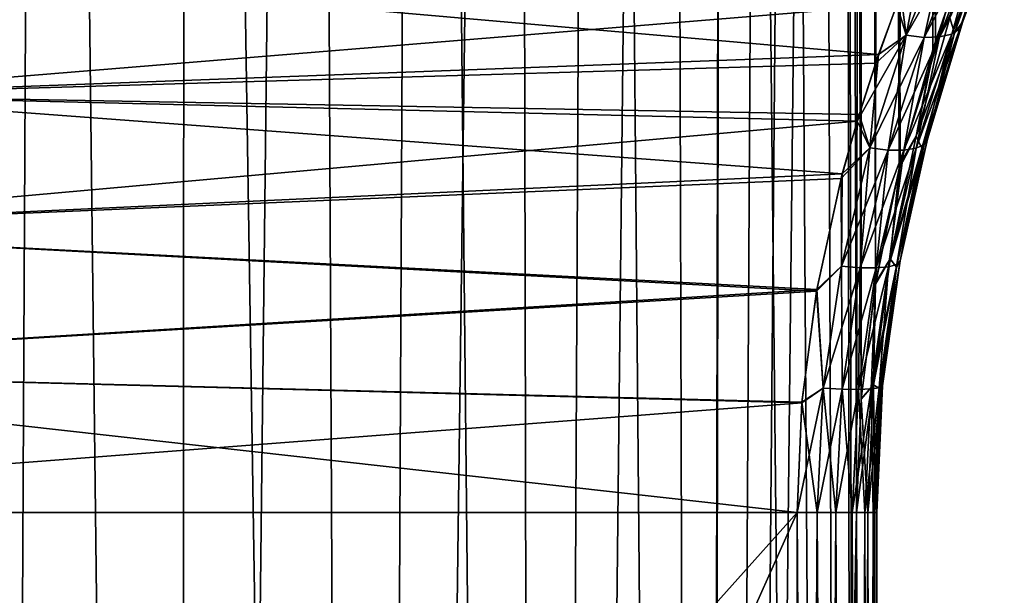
# Model space of a CAD drawing. Header units: millimetres. Extents: x -24 to 50, y -66 to 68.
# Tile 32 of 99: x 17.44 to 21.15, y -23.31 to -21.14. Entities that reach past the tile are written whole.
import ezdxf

# ---------------------------------------------------------------- set-up
doc = ezdxf.new("R2010")
doc.units = ezdxf.units.MM
doc.header["$LTSCALE"] = 65.185185
for name, color, linetype in [('50', 7, 'CONTINUOUS'), ('51', 7, 'CONTINUOUS'), ('52', 7, 'CONTINUOUS'), ('54', 7, 'CONTINUOUS'), ('58', 7, 'CONTINUOUS'), ('60', 7, 'CONTINUOUS'), ('61', 7, 'CONTINUOUS')]:
    doc.layers.add(name, color=color, linetype=linetype)

msp = doc.modelspace()

# ---------------------------------------------------------------- linework, layer by layer
at = {"layer": '50', "color": 253, "linetype": 'Continuous', "true_color": 0xaab4c3}
for points in [[(20.9586, 11, -4.5547), (20.7511, -21.703, -4.814), (20.678, -3, -4.9), (20.9586, 11, -4.5547)], [(20.7554, -21.6856, 4.8089), (20.8885, -21.2235, 4.6449), (20.678, 11, 4.9), (20.7554, -21.6856, 4.8089)], [(20.678, 11, 4.9), (20.8885, -21.2235, 4.6449), (20.9586, 11, 4.5547), (20.678, 11, 4.9)], [(20.678, -3, 4.9), (20.7554, -21.6856, 4.8089), (20.678, 11, 4.9), (20.678, -3, 4.9)], [(20.8781, -21.2555, -4.6581), (20.7511, -21.703, -4.814), (20.9586, 11, -4.5547), (20.8781, -21.2555, -4.6581)], [(20.9556, -21.0282, -4.5586), (20.8781, -21.2555, -4.6581), (20.9586, 11, -4.5547), (20.9556, -21.0282, -4.5586)], [(20.8885, -21.2235, 4.6449), (20.97, -20.9884, 4.5397), (20.9586, 11, 4.5547), (20.8885, -21.2235, 4.6449)], [(20.7511, -21.703, -4.814), (20.6616, -22.1396, -4.919), (20.678, -3, -4.9), (20.7511, -21.703, -4.814)], [(20.678, -3, -4.9), (20.6616, -22.1396, -4.919), (20.6626, -3.4, -4.9178), (20.678, -3, -4.9)], [(20.6626, -3.4, 4.9178), (20.7554, -21.6856, 4.8089), (20.678, -3, 4.9), (20.6626, -3.4, 4.9178)], [(20.6626, -3.4, -4.9178), (20.6616, -22.1396, -4.919), (20.6161, -3.7954, -4.9709), (20.6626, -3.4, -4.9178)], [(20.6161, -3.7954, 4.9709), (20.6625, -22.134, 4.9179), (20.6626, -3.4, 4.9178), (20.6161, -3.7954, 4.9709)], [(20.6625, -22.134, 4.9179), (20.7554, -21.6856, 4.8089), (20.6626, -3.4, 4.9178), (20.6625, -22.134, 4.9179)], [(20.6161, -3.7954, -4.9709), (20.5902, -23, -5), (20.538, -4.1808, -5.0577), (20.6161, -3.7954, -4.9709)], [(20.538, -4.1808, 5.0577), (20.608, -22.5707, 4.98), (20.6161, -3.7954, 4.9709), (20.538, -4.1808, 5.0577)], [(20.6078, -22.573, -4.9802), (20.5902, -23, -5), (20.6161, -3.7954, -4.9709), (20.6078, -22.573, -4.9802)], [(20.6616, -22.1396, -4.919), (20.6078, -22.573, -4.9802), (20.6161, -3.7954, -4.9709), (20.6616, -22.1396, -4.919)], [(20.608, -22.5707, 4.98), (20.6625, -22.134, 4.9179), (20.6161, -3.7954, 4.9709), (20.608, -22.5707, 4.98)], [(20.5902, -23, -5), (20.0076, -53, -5.5833), (20.538, -4.1808, -5.0577), (20.5902, -23, -5)], [(20.538, -4.1808, -5.0577), (20.0076, -53, -5.5833), (20.4274, -4.5524, -5.1763), (20.538, -4.1808, -5.0577)], [(20.4274, -4.5524, 5.1763), (20.6001, -53, 4.9889), (20.538, -4.1808, 5.0577), (20.4274, -4.5524, 5.1763)], [(20.5902, -35, 5), (20.5902, -23, 5), (20.538, -4.1808, 5.0577), (20.5902, -35, 5)], [(20.5902, -23, 5), (20.608, -22.5707, 4.98), (20.538, -4.1808, 5.0577), (20.5902, -23, 5)], [(20.6001, -53, 4.9889), (20.5902, -35, 5), (20.538, -4.1808, 5.0577), (20.6001, -53, 4.9889)], [(20.4274, -4.5524, -5.1763), (20.0076, -53, -5.5833), (20.2823, -4.9073, -5.3242), (20.4274, -4.5524, -5.1763)], [(20.2823, -4.9073, 5.3242), (20.6001, -53, 4.9889), (20.4274, -4.5524, 5.1763), (20.2823, -4.9073, 5.3242)], [(20.2823, -4.9073, -5.3242), (20.0076, -53, -5.5833), (20.1009, -5.242, -5.4982), (20.2823, -4.9073, -5.3242)], [(20.1009, -5.2419, 5.4982), (20.6001, -53, 4.9889), (20.2823, -4.9073, 5.3242), (20.1009, -5.2419, 5.4982)], [(19.8808, -5.5533, 5.6945), (20.0076, -50, 5.5833), (20.1009, -5.2419, 5.4982), (19.8808, -5.5533, 5.6945)], [(19.8808, -5.5533, -5.6945), (20.1009, -5.242, -5.4982), (20.0076, -50, -5.5833), (19.8808, -5.5533, -5.6945)], [(20.0076, -50, 5.5833), (20.6001, -53, 4.9889), (20.1009, -5.2419, 5.4982), (20.0076, -50, 5.5833)], [(20.1009, -5.242, -5.4982), (20.0076, -53, -5.5833), (20.0076, -50, -5.5833), (20.1009, -5.242, -5.4982)], [(19.6182, -5.8401, -5.9095), (19.8808, -5.5533, -5.6945), (19.3983, -50, -6.075), (19.6182, -5.8401, -5.9095)], [(19.3983, -50, -6.075), (19.8808, -5.5533, -5.6945), (20.0076, -50, -5.5833), (19.3983, -50, -6.075)], [(19.6183, -5.8401, 5.9095), (20.0076, -50, 5.5833), (19.8808, -5.5533, 5.6945), (19.6183, -5.8401, 5.9095)], [(19.3098, -6.0999, 6.1381), (19.3983, -50, 6.075), (19.6183, -5.8401, 5.9095), (19.3098, -6.0999, 6.1381)], [(19.3098, -6.0999, -6.1381), (19.6182, -5.8401, -5.9095), (19.3983, -50, -6.075), (19.3098, -6.0999, -6.1381)], [(19.3983, -50, 6.075), (20.0076, -50, 5.5833), (19.6183, -5.8401, 5.9095), (19.3983, -50, 6.075)], [(18.9503, -6.3319, -6.3754), (19.3098, -6.0999, -6.1381), (18.741, -50, -6.5004), (18.9503, -6.3319, -6.3754)], [(18.741, -50, -6.5004), (19.3098, -6.0999, -6.1381), (19.3983, -50, -6.075), (18.741, -50, -6.5004)], [(18.9503, -6.3319, 6.3754), (19.3983, -50, 6.075), (19.3098, -6.0999, 6.1381), (18.9503, -6.3319, 6.3754)], [(18.535, -6.5344, 6.6146), (18.741, -50, 6.5004), (18.9503, -6.3319, 6.3754), (18.535, -6.5344, 6.6146)], [(18.535, -6.5344, -6.6146), (18.9503, -6.3319, -6.3754), (18.741, -50, -6.5004), (18.535, -6.5344, -6.6146)], [(18.741, -50, 6.5004), (19.3983, -50, 6.075), (18.9503, -6.3319, 6.3754), (18.741, -50, 6.5004)], [(18.0626, -6.7051, -6.8462), (18.535, -6.5344, -6.6146), (18.0429, -50, -6.855), (18.0626, -6.7051, -6.8462)], [(18.0429, -50, -6.855), (18.535, -6.5344, -6.6146), (18.741, -50, -6.5004), (18.0429, -50, -6.855)], [(18.0626, -6.7051, 6.8462), (18.741, -50, 6.5004), (18.535, -6.5344, 6.6146), (18.0626, -6.7051, 6.8462)], [(17.5325, -6.8434, 7.0595), (18.0429, -50, 6.855), (18.0626, -6.7051, 6.8462), (17.5325, -6.8434, 7.0595)], [(17.5326, -6.8434, -7.0595), (18.0626, -6.7051, -6.8462), (18.0429, -50, -6.855), (17.5326, -6.8434, -7.0595)], [(18.0429, -50, 6.855), (18.741, -50, 6.5004), (18.0626, -6.7051, 6.8462), (18.0429, -50, 6.855)], [(16.9485, -6.949, 7.2425), (17.3117, -50, 7.1348), (17.5325, -6.8434, 7.0595), (16.9485, -6.949, 7.2425)], [(16.9486, -6.949, -7.2425), (17.5326, -6.8434, -7.0595), (17.3117, -50, -7.1348), (16.9486, -6.949, -7.2425)], [(17.3117, -50, 7.1348), (18.0429, -50, 6.855), (17.5325, -6.8434, 7.0595), (17.3117, -50, 7.1348)], [(17.3117, -50, -7.1348), (17.5326, -6.8434, -7.0595), (18.0429, -50, -6.855), (17.3117, -50, -7.1348)], [(20.5902, -23, -5), (20.5902, -35, -5), (20.0076, -53, -5.5833), (20.5902, -23, -5)]]:
    msp.add_3dface(points, dxfattribs=at)
at = {"layer": '51', "color": 253, "linetype": 'Continuous', "true_color": 0xaab4c3}
for points in [[(17.0446, -20.9554, 4.0087), (20.6736, -21.2739, 4.1558), (16.5736, -21.4264, 4.2159), (17.0446, -20.9554, 4.0087)], [(16.5736, -21.4264, -4.2159), (20.7422, -21.085, -4.0722), (17.0446, -20.9554, -4.0087), (16.5736, -21.4264, -4.2159)], [(20.7573, -21.0454, 4.0533), (20.6736, -21.2739, 4.1558), (17.0446, -20.9554, 4.0087), (20.7573, -21.0454, 4.0533)], [(20.6627, -21.3059, -4.1689), (20.7422, -21.085, -4.0722), (16.5736, -21.4264, -4.2159), (20.6627, -21.3059, -4.1689)], [(20.6736, -21.2739, 4.1558), (20.5999, -21.5003, 4.2427), (16.5736, -21.4264, 4.2159), (20.6736, -21.2739, 4.1558)], [(20.5925, -21.5248, -4.2513), (20.6627, -21.3059, -4.1689), (16.5736, -21.4264, -4.2159), (20.5925, -21.5248, -4.2513)], [(16.5736, -21.4264, 4.2159), (20.5366, -21.7235, 4.3152), (16.0691, -21.9309, 4.3712), (16.5736, -21.4264, 4.2159)], [(16.0691, -21.9309, -4.3712), (20.5925, -21.5248, -4.2513), (16.5736, -21.4264, -4.2159), (16.0691, -21.9309, -4.3712)], [(20.5999, -21.5003, 4.2427), (20.5366, -21.7235, 4.3152), (16.5736, -21.4264, 4.2159), (20.5999, -21.5003, 4.2427)], [(20.532, -21.7411, -4.3203), (20.5925, -21.5248, -4.2513), (16.0691, -21.9309, -4.3712), (20.532, -21.7411, -4.3203)], [(20.5366, -21.7235, 4.3152), (20.4409, -22.1595, 4.4208), (16.0691, -21.9309, 4.3712), (20.5366, -21.7235, 4.3152)], [(20.4399, -22.1654, -4.4219), (20.532, -21.7411, -4.3203), (16.0691, -21.9309, -4.3712), (20.4399, -22.1654, -4.4219)], [(16.0691, -21.9309, 4.3712), (20.4409, -22.1595, 4.4208), (15.5408, -22.4593, 4.4674), (16.0691, -21.9309, 4.3712)], [(15.5408, -22.4592, -4.4674), (20.4399, -22.1654, -4.4219), (16.0691, -21.9309, -4.3712), (15.5408, -22.4592, -4.4674)], [(20.4409, -22.1595, 4.4208), (20.3849, -22.5836, 4.4807), (15.5408, -22.4593, 4.4674), (20.4409, -22.1595, 4.4208)], [(20.3847, -22.5857, -4.4809), (20.4399, -22.1654, -4.4219), (15.5408, -22.4592, -4.4674), (20.3847, -22.5857, -4.4809)], [(15, -23, -4.5), (20.3847, -22.5857, -4.4809), (15.5408, -22.4592, -4.4674), (15, -23, -4.5)], [(15.5408, -22.4593, 4.4674), (20.3666, -23, 4.5), (15, -23, 4.5), (15.5408, -22.4593, 4.4674)], [(20.3849, -22.5836, 4.4807), (20.3666, -23, 4.5), (15.5408, -22.4593, 4.4674), (20.3849, -22.5836, 4.4807)], [(20.3666, -23, -4.5), (20.3847, -22.5857, -4.4809), (15, -23, -4.5), (20.3666, -23, -4.5)]]:
    msp.add_3dface(points, dxfattribs=at)
at = {"layer": '52', "color": 253, "linetype": 'Continuous', "true_color": 0xaab4c3}
for points in [[(9.6334, -23, 4.5), (15, -23, 4.5), (20.3666, -35, 4.5), (9.6334, -23, 4.5)], [(15, -35, 4.5), (9.6334, -23, 4.5), (20.3666, -35, 4.5), (15, -35, 4.5)], [(15, -23, 4.5), (20.3666, -23, 4.5), (20.3666, -35, 4.5), (15, -23, 4.5)]]:
    msp.add_3dface(points, dxfattribs=at)
at = {"layer": '54', "color": 253, "linetype": 'Continuous', "true_color": 0xaab4c3}
for points in [[(20.3666, -23, -4.5), (15, -23, -4.5), (9.6334, -35, -4.5), (20.3666, -23, -4.5)], [(15, -35, -4.5), (20.3666, -23, -4.5), (9.6334, -35, -4.5), (15, -35, -4.5)], [(20.3666, -35, -4.5), (20.3666, -23, -4.5), (15, -35, -4.5), (20.3666, -35, -4.5)]]:
    msp.add_3dface(points, dxfattribs=at)
at = {"layer": '58', "color": 253, "linetype": 'Continuous', "true_color": 0xaab4c3}
for points in [[(20.3666, -35, 4.5), (20.3666, -23, 4.5), (20.4419, -23, 4.5096), (20.3666, -35, 4.5)], [(20.3666, -35, 4.5), (20.4419, -23, 4.5096), (20.4419, -35, 4.5096), (20.3666, -35, 4.5)], [(20.4419, -23, 4.5096), (20.5129, -23, 4.5381), (20.4419, -35, 4.5096), (20.4419, -23, 4.5096)], [(20.4419, -35, 4.5096), (20.5129, -23, 4.5381), (20.5129, -35, 4.5381), (20.4419, -35, 4.5096)], [(20.5129, -23, 4.5381), (20.5744, -23, 4.5837), (20.5129, -35, 4.5381), (20.5129, -23, 4.5381)], [(20.5129, -35, 4.5381), (20.5744, -23, 4.5837), (20.5744, -35, 4.5837), (20.5129, -35, 4.5381)], [(20.5744, -23, 4.5837), (20.6224, -23, 4.6434), (20.5744, -35, 4.5837), (20.5744, -23, 4.5837)], [(20.5744, -35, 4.5837), (20.6224, -23, 4.6434), (20.6224, -35, 4.6434), (20.5744, -35, 4.5837)], [(20.5902, -23, 5), (20.5902, -35, 5), (20.6335, -35, 4.937), (20.5902, -23, 5)], [(20.6335, -23, 4.937), (20.5902, -23, 5), (20.6335, -35, 4.937), (20.6335, -23, 4.937)], [(20.6224, -23, 4.6434), (20.6537, -23, 4.7132), (20.6224, -35, 4.6434), (20.6224, -23, 4.6434)], [(20.6224, -35, 4.6434), (20.6537, -23, 4.7132), (20.6537, -35, 4.7132), (20.6224, -35, 4.6434)], [(20.6594, -23, 4.865), (20.6335, -23, 4.937), (20.6594, -35, 4.865), (20.6594, -23, 4.865)], [(20.6594, -35, 4.865), (20.6335, -23, 4.937), (20.6335, -35, 4.937), (20.6594, -35, 4.865)], [(20.6537, -23, 4.7132), (20.6664, -23, 4.7887), (20.6537, -35, 4.7132), (20.6537, -23, 4.7132)], [(20.6537, -35, 4.7132), (20.6664, -23, 4.7887), (20.6664, -35, 4.7887), (20.6537, -35, 4.7132)], [(20.6664, -23, 4.7887), (20.6594, -23, 4.865), (20.6664, -35, 4.7887), (20.6664, -23, 4.7887)], [(20.6664, -35, 4.7887), (20.6594, -23, 4.865), (20.6594, -35, 4.865), (20.6664, -35, 4.7887)]]:
    msp.add_3dface(points, dxfattribs=at)
at = {"layer": '60', "color": 253, "linetype": 'Continuous', "true_color": 0xaab4c3}
for points in [[(20.3666, -23, -4.5), (20.3666, -35, -4.5), (20.4419, -35, -4.5096), (20.3666, -23, -4.5)], [(20.3666, -23, -4.5), (20.4419, -35, -4.5096), (20.4419, -23, -4.5096), (20.3666, -23, -4.5)], [(20.4419, -35, -4.5096), (20.5129, -35, -4.5381), (20.4419, -23, -4.5096), (20.4419, -35, -4.5096)], [(20.4419, -23, -4.5096), (20.5129, -35, -4.5381), (20.5129, -23, -4.5381), (20.4419, -23, -4.5096)], [(20.5129, -35, -4.5381), (20.5744, -35, -4.5837), (20.5129, -23, -4.5381), (20.5129, -35, -4.5381)], [(20.5129, -23, -4.5381), (20.5744, -35, -4.5837), (20.5744, -23, -4.5837), (20.5129, -23, -4.5381)], [(20.5744, -35, -4.5837), (20.6224, -35, -4.6434), (20.5744, -23, -4.5837), (20.5744, -35, -4.5837)], [(20.5744, -23, -4.5837), (20.6224, -35, -4.6434), (20.6224, -23, -4.6434), (20.5744, -23, -4.5837)], [(20.5902, -35, -5), (20.5902, -23, -5), (20.6335, -23, -4.937), (20.5902, -35, -5)], [(20.6335, -35, -4.937), (20.5902, -35, -5), (20.6335, -23, -4.937), (20.6335, -35, -4.937)], [(20.6224, -35, -4.6434), (20.6537, -35, -4.7132), (20.6224, -23, -4.6434), (20.6224, -35, -4.6434)], [(20.6224, -23, -4.6434), (20.6537, -35, -4.7132), (20.6537, -23, -4.7132), (20.6224, -23, -4.6434)], [(20.6594, -35, -4.865), (20.6335, -35, -4.937), (20.6594, -23, -4.865), (20.6594, -35, -4.865)], [(20.6594, -23, -4.865), (20.6335, -35, -4.937), (20.6335, -23, -4.937), (20.6594, -23, -4.865)], [(20.6537, -35, -4.7132), (20.6664, -35, -4.7887), (20.6537, -23, -4.7132), (20.6537, -35, -4.7132)], [(20.6537, -23, -4.7132), (20.6664, -35, -4.7887), (20.6664, -23, -4.7887), (20.6537, -23, -4.7132)], [(20.6664, -35, -4.7887), (20.6594, -35, -4.865), (20.6664, -23, -4.7887), (20.6664, -35, -4.7887)], [(20.6664, -23, -4.7887), (20.6594, -35, -4.865), (20.6594, -23, -4.865), (20.6664, -23, -4.7887)]]:
    msp.add_3dface(points, dxfattribs=at)
at = {"layer": '61', "color": 253, "linetype": 'Continuous', "true_color": 0xaab4c3}
for points in [[(20.9914, -21.1498, -4.4177), (21.1472, -20.7275, -4.2163), (20.9794, -21.1768, -4.3471), (20.9914, -21.1498, -4.4177)], [(20.9794, -21.1768, -4.3471), (21.1472, -20.7275, -4.2163), (21.1353, -20.761, -4.1485), (20.9794, -21.1768, -4.3471)], [(21.1472, -20.7274, 4.2163), (21.1058, -20.7781, 4.329), (20.9914, -21.1498, 4.4177), (21.1472, -20.7274, 4.2163)], [(21.1472, -20.7274, 4.2163), (20.9914, -21.1498, 4.4177), (21.1353, -20.761, 4.1485), (21.1472, -20.7274, 4.2163)], [(20.9914, -21.1498, -4.4177), (21.1059, -20.778, -4.3289), (21.1472, -20.7275, -4.2163), (20.9914, -21.1498, -4.4177)], [(20.9794, -21.1768, -4.3471), (21.1353, -20.761, -4.1485), (20.9495, -21.1965, -4.2795), (20.9794, -21.1768, -4.3471)], [(20.9495, -21.1965, -4.2795), (21.1353, -20.761, -4.1485), (21.1058, -20.7864, -4.0826), (20.9495, -21.1965, -4.2795)], [(21.1353, -20.761, 4.1485), (20.9914, -21.1498, 4.4177), (20.9794, -21.1768, 4.3471), (21.1353, -20.761, 4.1485)], [(21.1353, -20.761, 4.1485), (20.9794, -21.1768, 4.3471), (21.1058, -20.7864, 4.0826), (21.1353, -20.761, 4.1485)], [(20.7422, -21.085, -4.0722), (20.7771, -21.2014, -4.1355), (20.9354, -20.8003, -3.9368), (20.7422, -21.085, -4.0722)], [(20.8502, -20.8163, 3.9346), (20.9355, -20.8003, 3.9368), (20.7771, -21.2014, 4.1355), (20.8502, -20.8163, 3.9346)], [(20.7771, -21.2014, -4.1355), (21.0025, -20.8067, -3.9732), (20.9354, -20.8003, -3.9368), (20.7771, -21.2014, -4.1355)], [(20.9355, -20.8003, 3.9368), (20.8449, -21.2092, 4.1701), (20.7771, -21.2014, 4.1355), (20.9355, -20.8003, 3.9368)], [(20.8449, -21.2092, -4.1701), (21.0025, -20.8067, -3.9732), (20.7771, -21.2014, -4.1355), (20.8449, -21.2092, -4.1701)], [(21.0025, -20.8067, 3.9732), (20.8449, -21.2092, 4.1701), (20.9355, -20.8003, 3.9368), (21.0025, -20.8067, 3.9732)], [(20.9037, -21.2075, -4.2191), (21.0605, -20.802, -4.0229), (20.8449, -21.2092, -4.1701), (20.9037, -21.2075, -4.2191)], [(20.8449, -21.2092, -4.1701), (21.0605, -20.802, -4.0229), (21.0025, -20.8067, -3.9732), (20.8449, -21.2092, -4.1701)], [(21.0025, -20.8067, 3.9732), (20.9037, -21.2075, 4.2191), (20.8449, -21.2092, 4.1701), (21.0025, -20.8067, 3.9732)], [(20.9495, -21.1965, -4.2795), (21.1058, -20.7864, -4.0826), (20.9037, -21.2075, -4.2191), (20.9495, -21.1965, -4.2795)], [(20.9037, -21.2075, -4.2191), (21.1058, -20.7864, -4.0826), (21.0605, -20.802, -4.0229), (20.9037, -21.2075, -4.2191)], [(21.0605, -20.802, 4.0229), (20.9495, -21.1965, 4.2795), (20.9037, -21.2075, 4.2191), (21.0605, -20.802, 4.0229)], [(21.0605, -20.802, 4.0229), (20.9037, -21.2075, 4.2191), (21.0025, -20.8067, 3.9732), (21.0605, -20.802, 4.0229)], [(21.1059, -20.778, -4.3289), (20.9602, -21.1928, -4.5176), (20.9425, -21.1352, -4.5719), (21.1059, -20.778, -4.3289)], [(21.1058, -20.7781, 4.329), (20.9426, -21.1351, 4.5719), (20.9601, -21.1929, 4.5177), (21.1058, -20.7781, 4.329)], [(21.1058, -20.7864, 4.0826), (20.9794, -21.1768, 4.3471), (20.9495, -21.1965, 4.2795), (21.1058, -20.7864, 4.0826)], [(21.1058, -20.7864, 4.0826), (20.9495, -21.1965, 4.2795), (21.0605, -20.802, 4.0229), (21.1058, -20.7864, 4.0826)], [(21.1058, -20.7781, 4.329), (20.9601, -21.1929, 4.5177), (20.9914, -21.1498, 4.4177), (21.1058, -20.7781, 4.329)], [(20.9602, -21.1928, -4.5176), (21.1059, -20.778, -4.3289), (20.9914, -21.1498, -4.4177), (20.9602, -21.1928, -4.5176)], [(20.7573, -21.0454, 4.0533), (20.8502, -20.8163, 3.9346), (20.7771, -21.2014, 4.1355), (20.7573, -21.0454, 4.0533)], [(20.97, -20.9884, 4.5397), (20.8885, -21.2235, 4.6449), (20.9426, -21.1351, 4.5719), (20.97, -20.9884, 4.5397)], [(20.8781, -21.2555, -4.6581), (20.9556, -21.0282, -4.5586), (20.9425, -21.1352, -4.5719), (20.8781, -21.2555, -4.6581)], [(20.6736, -21.2739, 4.1558), (20.7573, -21.0454, 4.0533), (20.7771, -21.2014, 4.1355), (20.6736, -21.2739, 4.1558)], [(20.7422, -21.085, -4.0722), (20.6627, -21.3059, -4.1689), (20.7771, -21.2014, -4.1355), (20.7422, -21.085, -4.0722)], [(20.9426, -21.1351, 4.5719), (20.8885, -21.2235, 4.6449), (20.8153, -21.581, 4.7291), (20.9426, -21.1351, 4.5719)], [(20.9426, -21.1351, 4.5719), (20.8153, -21.581, 4.7291), (20.9601, -21.1929, 4.5177), (20.9426, -21.1351, 4.5719)], [(20.8781, -21.2555, -4.6581), (20.9425, -21.1352, -4.5719), (20.8153, -21.581, -4.7291), (20.8781, -21.2555, -4.6581)], [(20.9425, -21.1352, -4.5719), (20.9602, -21.1928, -4.5176), (20.8153, -21.581, -4.7291), (20.9425, -21.1352, -4.5719)], [(20.8457, -21.6124, -4.5049), (20.9794, -21.1768, -4.3471), (20.8153, -21.6267, -4.4361), (20.8457, -21.6124, -4.5049)], [(20.8153, -21.6267, -4.4361), (20.9794, -21.1768, -4.3471), (20.9495, -21.1965, -4.2795), (20.8153, -21.6267, -4.4361)], [(20.8579, -21.5921, -4.5777), (20.9914, -21.1498, -4.4177), (20.8457, -21.6124, -4.5049), (20.8579, -21.5921, -4.5777)], [(20.8457, -21.6124, -4.5049), (20.9914, -21.1498, -4.4177), (20.9794, -21.1768, -4.3471), (20.8457, -21.6124, -4.5049)], [(20.9794, -21.1768, 4.3471), (20.8579, -21.5921, 4.5777), (20.8457, -21.6124, 4.5049), (20.9794, -21.1768, 4.3471)], [(20.9794, -21.1768, 4.3471), (20.8457, -21.6124, 4.5049), (20.9495, -21.1965, 4.2795), (20.9794, -21.1768, 4.3471)], [(20.9914, -21.1498, 4.4177), (20.9601, -21.1929, 4.5177), (20.8579, -21.5921, 4.5777), (20.9914, -21.1498, 4.4177)], [(20.8579, -21.5921, -4.5777), (20.9602, -21.1928, -4.5176), (20.9914, -21.1498, -4.4177), (20.8579, -21.5921, -4.5777)], [(20.9914, -21.1498, 4.4177), (20.8579, -21.5921, 4.5777), (20.9794, -21.1768, 4.3471), (20.9914, -21.1498, 4.4177)], [(20.6627, -21.3059, -4.1689), (20.5925, -21.5248, -4.2513), (20.7771, -21.2014, -4.1355), (20.6627, -21.3059, -4.1689)], [(20.5925, -21.5248, -4.2513), (20.6403, -21.6258, -4.2952), (20.7771, -21.2014, -4.1355), (20.5925, -21.5248, -4.2513)], [(20.6736, -21.2739, 4.1558), (20.7771, -21.2014, 4.1355), (20.6403, -21.6258, 4.2952), (20.6736, -21.2739, 4.1558)], [(20.6403, -21.6258, -4.2952), (20.8449, -21.2092, -4.1701), (20.7771, -21.2014, -4.1355), (20.6403, -21.6258, -4.2952)], [(20.7771, -21.2014, 4.1355), (20.7092, -21.6336, 4.3277), (20.6403, -21.6258, 4.2952), (20.7771, -21.2014, 4.1355)], [(20.7092, -21.6336, -4.3277), (20.8449, -21.2092, -4.1701), (20.6403, -21.6258, -4.2952), (20.7092, -21.6336, -4.3277)], [(20.8449, -21.2092, 4.1701), (20.7092, -21.6336, 4.3277), (20.7771, -21.2014, 4.1355), (20.8449, -21.2092, 4.1701)], [(20.7688, -21.6339, -4.3757), (20.9037, -21.2075, -4.2191), (20.7092, -21.6336, -4.3277), (20.7688, -21.6339, -4.3757)], [(20.7092, -21.6336, -4.3277), (20.9037, -21.2075, -4.2191), (20.8449, -21.2092, -4.1701), (20.7092, -21.6336, -4.3277)], [(20.8449, -21.2092, 4.1701), (20.7688, -21.6339, 4.3757), (20.7092, -21.6336, 4.3277), (20.8449, -21.2092, 4.1701)], [(20.8153, -21.6267, -4.4361), (20.9495, -21.1965, -4.2795), (20.7688, -21.6339, -4.3757), (20.8153, -21.6267, -4.4361)], [(20.7688, -21.6339, -4.3757), (20.9495, -21.1965, -4.2795), (20.9037, -21.2075, -4.2191), (20.7688, -21.6339, -4.3757)], [(20.9037, -21.2075, 4.2191), (20.8153, -21.6267, 4.4361), (20.7688, -21.6339, 4.3757), (20.9037, -21.2075, 4.2191)], [(20.9037, -21.2075, 4.2191), (20.7688, -21.6339, 4.3757), (20.8449, -21.2092, 4.1701), (20.9037, -21.2075, 4.2191)], [(20.9602, -21.1928, -4.5176), (20.836, -21.6261, -4.6674), (20.8153, -21.581, -4.7291), (20.9602, -21.1928, -4.5176)], [(20.9601, -21.1929, 4.5177), (20.8153, -21.581, 4.7291), (20.836, -21.6261, 4.6675), (20.9601, -21.1929, 4.5177)], [(20.9495, -21.1965, 4.2795), (20.8457, -21.6124, 4.5049), (20.8153, -21.6267, 4.4361), (20.9495, -21.1965, 4.2795)], [(20.9495, -21.1965, 4.2795), (20.8153, -21.6267, 4.4361), (20.9037, -21.2075, 4.2191), (20.9495, -21.1965, 4.2795)], [(20.836, -21.6261, -4.6674), (20.9602, -21.1928, -4.5176), (20.8579, -21.5921, -4.5777), (20.836, -21.6261, -4.6674)], [(20.9601, -21.1929, 4.5177), (20.836, -21.6261, 4.6675), (20.8579, -21.5921, 4.5777), (20.9601, -21.1929, 4.5177)], [(20.7511, -21.703, -4.814), (20.8781, -21.2555, -4.6581), (20.8153, -21.581, -4.7291), (20.7511, -21.703, -4.814)], [(20.8885, -21.2235, 4.6449), (20.7554, -21.6856, 4.8089), (20.8153, -21.581, 4.7291), (20.8885, -21.2235, 4.6449)], [(20.5999, -21.5003, 4.2427), (20.6736, -21.2739, 4.1558), (20.6403, -21.6258, 4.2952), (20.5999, -21.5003, 4.2427)], [(20.5366, -21.7235, 4.3152), (20.5999, -21.5003, 4.2427), (20.6403, -21.6258, 4.2952), (20.5366, -21.7235, 4.3152)], [(20.5925, -21.5248, -4.2513), (20.532, -21.7411, -4.3203), (20.6403, -21.6258, -4.2952), (20.5925, -21.5248, -4.2513)], [(20.7511, -21.703, -4.814), (20.8153, -21.581, -4.7291), (20.7171, -22.0436, -4.8437), (20.7511, -21.703, -4.814)], [(20.8153, -21.581, 4.7291), (20.7554, -21.6856, 4.8089), (20.7171, -22.0436, 4.8437), (20.8153, -21.581, 4.7291)], [(20.8153, -21.581, 4.7291), (20.7171, -22.0436, 4.8437), (20.836, -21.6261, 4.6675), (20.8153, -21.581, 4.7291)], [(20.8153, -21.581, -4.7291), (20.836, -21.6261, -4.6674), (20.7171, -22.0436, -4.8437), (20.8153, -21.581, -4.7291)], [(20.532, -21.7411, -4.3203), (20.5337, -22.0706, -4.4128), (20.6403, -21.6258, -4.2952), (20.532, -21.7411, -4.3203)], [(20.5366, -21.7235, 4.3152), (20.6403, -21.6258, 4.2952), (20.5337, -22.0706, 4.4128), (20.5366, -21.7235, 4.3152)], [(20.5337, -22.0706, -4.4128), (20.7092, -21.6336, -4.3277), (20.6403, -21.6258, -4.2952), (20.5337, -22.0706, -4.4128)], [(20.6403, -21.6258, 4.2952), (20.6036, -22.0769, 4.4433), (20.5337, -22.0706, 4.4128), (20.6403, -21.6258, 4.2952)], [(20.7092, -21.6336, 4.3277), (20.6036, -22.0769, 4.4433), (20.6403, -21.6258, 4.2952), (20.7092, -21.6336, 4.3277)], [(20.7422, -22.0647, -4.6198), (20.8457, -21.6124, -4.5049), (20.7113, -22.0739, -4.5503), (20.7422, -22.0647, -4.6198)], [(20.7113, -22.0739, -4.5503), (20.8457, -21.6124, -4.5049), (20.8153, -21.6267, -4.4361), (20.7113, -22.0739, -4.5503)], [(20.836, -21.6261, 4.6675), (20.7171, -22.0436, 4.8437), (20.7406, -22.0747, 4.7764), (20.836, -21.6261, 4.6675)], [(20.836, -21.6261, -4.6674), (20.7406, -22.0746, -4.7764), (20.7171, -22.0436, -4.8437), (20.836, -21.6261, -4.6674)], [(20.836, -21.6261, 4.6675), (20.7406, -22.0747, 4.7764), (20.7546, -22.0511, 4.6941), (20.836, -21.6261, 4.6675)], [(20.7406, -22.0746, -4.7764), (20.836, -21.6261, -4.6674), (20.7546, -22.0511, -4.6941), (20.7406, -22.0746, -4.7764)], [(20.7546, -22.0511, -4.6941), (20.8579, -21.5921, -4.5777), (20.7422, -22.0647, -4.6198), (20.7546, -22.0511, -4.6941)], [(20.7422, -22.0647, -4.6198), (20.8579, -21.5921, -4.5777), (20.8457, -21.6124, -4.5049), (20.7422, -22.0647, -4.6198)], [(20.8457, -21.6124, 4.5049), (20.7546, -22.0511, 4.6941), (20.7422, -22.0647, 4.6198), (20.8457, -21.6124, 4.5049)], [(20.8457, -21.6124, 4.5049), (20.7422, -22.0647, 4.6198), (20.8153, -21.6267, 4.4361), (20.8457, -21.6124, 4.5049)], [(20.8579, -21.5921, 4.5777), (20.836, -21.6261, 4.6675), (20.7546, -22.0511, 4.6941), (20.8579, -21.5921, 4.5777)], [(20.7546, -22.0511, -4.6941), (20.836, -21.6261, -4.6674), (20.8579, -21.5921, -4.5777), (20.7546, -22.0511, -4.6941)], [(20.8579, -21.5921, 4.5777), (20.7546, -22.0511, 4.6941), (20.8457, -21.6124, 4.5049), (20.8579, -21.5921, 4.5777)], [(20.6036, -22.0769, -4.4433), (20.7092, -21.6336, -4.3277), (20.5337, -22.0706, -4.4128), (20.6036, -22.0769, -4.4433)], [(20.6036, -22.0769, -4.4433), (20.7688, -21.6339, -4.3757), (20.7092, -21.6336, -4.3277), (20.6036, -22.0769, -4.4433)], [(20.7092, -21.6336, 4.3277), (20.6641, -22.078, 4.4902), (20.6036, -22.0769, 4.4433), (20.7092, -21.6336, 4.3277)], [(20.6641, -22.078, -4.4902), (20.7688, -21.6339, -4.3757), (20.6036, -22.0769, -4.4433), (20.6641, -22.078, -4.4902)], [(20.7113, -22.0739, -4.5503), (20.8153, -21.6267, -4.4361), (20.6641, -22.078, -4.4902), (20.7113, -22.0739, -4.5503)], [(20.6641, -22.078, -4.4902), (20.8153, -21.6267, -4.4361), (20.7688, -21.6339, -4.3757), (20.6641, -22.078, -4.4902)], [(20.7688, -21.6339, 4.3757), (20.6641, -22.078, 4.4902), (20.7092, -21.6336, 4.3277), (20.7688, -21.6339, 4.3757)], [(20.7688, -21.6339, 4.3757), (20.7113, -22.0739, 4.5503), (20.6641, -22.078, 4.4902), (20.7688, -21.6339, 4.3757)], [(20.8153, -21.6267, 4.4361), (20.7422, -22.0647, 4.6198), (20.7113, -22.0739, 4.5503), (20.8153, -21.6267, 4.4361)], [(20.8153, -21.6267, 4.4361), (20.7113, -22.0739, 4.5503), (20.7688, -21.6339, 4.3757), (20.8153, -21.6267, 4.4361)], [(20.7554, -21.6856, 4.8089), (20.6625, -22.134, 4.9179), (20.7171, -22.0436, 4.8437), (20.7554, -21.6856, 4.8089)], [(20.4409, -22.1595, 4.4208), (20.5366, -21.7235, 4.3152), (20.5337, -22.0706, 4.4128), (20.4409, -22.1595, 4.4208)], [(20.6616, -22.1396, -4.919), (20.7511, -21.703, -4.814), (20.7171, -22.0436, -4.8437), (20.6616, -22.1396, -4.919)], [(20.532, -21.7411, -4.3203), (20.4399, -22.1654, -4.4219), (20.5337, -22.0706, -4.4128), (20.532, -21.7411, -4.3203)], [(20.4399, -22.1654, -4.4219), (20.4654, -22.531, -4.4852), (20.5337, -22.0706, -4.4128), (20.4399, -22.1654, -4.4219)], [(20.4409, -22.1595, 4.4208), (20.5337, -22.0706, 4.4128), (20.4654, -22.531, 4.4852), (20.4409, -22.1595, 4.4208)], [(20.4654, -22.531, -4.4852), (20.6036, -22.0769, -4.4433), (20.5337, -22.0706, -4.4128), (20.4654, -22.531, -4.4852)], [(20.5337, -22.0706, 4.4128), (20.5362, -22.5346, 4.5142), (20.4654, -22.531, 4.4852), (20.5337, -22.0706, 4.4128)], [(20.6036, -22.0769, 4.4433), (20.5362, -22.5346, 4.5142), (20.5337, -22.0706, 4.4128), (20.6036, -22.0769, 4.4433)], [(20.6763, -22.5291, -4.6897), (20.7422, -22.0647, -4.6198), (20.6452, -22.5336, -4.6199), (20.6763, -22.5291, -4.6897)], [(20.6452, -22.5336, -4.6199), (20.7422, -22.0647, -4.6198), (20.7113, -22.0739, -4.5503), (20.6452, -22.5336, -4.6199)], [(20.6616, -22.1396, -4.919), (20.7171, -22.0436, -4.8437), (20.6548, -22.5185, -4.9135), (20.6616, -22.1396, -4.919)], [(20.7171, -22.0436, 4.8437), (20.6625, -22.134, 4.9179), (20.6548, -22.5185, 4.9135), (20.7171, -22.0436, 4.8437)], [(20.7171, -22.0436, 4.8437), (20.6548, -22.5185, 4.9135), (20.7406, -22.0747, 4.7764), (20.7171, -22.0436, 4.8437)], [(20.7171, -22.0436, -4.8437), (20.7406, -22.0746, -4.7764), (20.6548, -22.5185, -4.9135), (20.7171, -22.0436, -4.8437)], [(20.6889, -22.5223, -4.7649), (20.7546, -22.0511, -4.6941), (20.6763, -22.5291, -4.6897), (20.6889, -22.5223, -4.7649)], [(20.6763, -22.5291, -4.6897), (20.7546, -22.0511, -4.6941), (20.7422, -22.0647, -4.6198), (20.6763, -22.5291, -4.6897)], [(20.7422, -22.0647, 4.6198), (20.6889, -22.5223, 4.7649), (20.6763, -22.5291, 4.6897), (20.7422, -22.0647, 4.6198)], [(20.7422, -22.0647, 4.6198), (20.6763, -22.5291, 4.6897), (20.7113, -22.0739, 4.5503), (20.7422, -22.0647, 4.6198)], [(20.7546, -22.0511, 4.6941), (20.7406, -22.0747, 4.7764), (20.6889, -22.5223, 4.7649), (20.7546, -22.0511, 4.6941)], [(20.6889, -22.5223, -4.7649), (20.7406, -22.0746, -4.7764), (20.7546, -22.0511, -4.6941), (20.6889, -22.5223, -4.7649)], [(20.7546, -22.0511, 4.6941), (20.6889, -22.5223, 4.7649), (20.7422, -22.0647, 4.6198), (20.7546, -22.0511, 4.6941)], [(20.5362, -22.5346, -4.5142), (20.6036, -22.0769, -4.4433), (20.4654, -22.531, -4.4852), (20.5362, -22.5346, -4.5142)], [(20.5362, -22.5346, -4.5142), (20.6641, -22.078, -4.4902), (20.6036, -22.0769, -4.4433), (20.5362, -22.5346, -4.5142)], [(20.6036, -22.0769, 4.4433), (20.5974, -22.5354, 4.5601), (20.5362, -22.5346, 4.5142), (20.6036, -22.0769, 4.4433)], [(20.5974, -22.5354, -4.5601), (20.6641, -22.078, -4.4902), (20.5362, -22.5346, -4.5142), (20.5974, -22.5354, -4.5601)], [(20.6452, -22.5336, -4.6199), (20.7113, -22.0739, -4.5503), (20.5974, -22.5354, -4.5601), (20.6452, -22.5336, -4.6199)], [(20.5974, -22.5354, -4.5601), (20.7113, -22.0739, -4.5503), (20.6641, -22.078, -4.4902), (20.5974, -22.5354, -4.5601)], [(20.6641, -22.078, 4.4902), (20.5974, -22.5354, 4.5601), (20.6036, -22.0769, 4.4433), (20.6641, -22.078, 4.4902)], [(20.6641, -22.078, 4.4902), (20.6452, -22.5336, 4.6199), (20.5974, -22.5354, 4.5601), (20.6641, -22.078, 4.4902)], [(20.7113, -22.0739, 4.5503), (20.6763, -22.5291, 4.6897), (20.6452, -22.5336, 4.6199), (20.7113, -22.0739, 4.5503)], [(20.7113, -22.0739, 4.5503), (20.6452, -22.5336, 4.6199), (20.6641, -22.078, 4.4902), (20.7113, -22.0739, 4.5503)], [(20.7406, -22.0746, -4.7764), (20.6802, -22.5344, -4.8427), (20.6548, -22.5185, -4.9135), (20.7406, -22.0746, -4.7764)], [(20.7406, -22.0747, 4.7764), (20.6548, -22.5185, 4.9135), (20.6802, -22.5344, 4.8427), (20.7406, -22.0747, 4.7764)], [(20.6802, -22.5344, -4.8427), (20.7406, -22.0746, -4.7764), (20.6889, -22.5223, -4.7649), (20.6802, -22.5344, -4.8427)], [(20.7406, -22.0747, 4.7764), (20.6802, -22.5344, 4.8427), (20.6889, -22.5223, 4.7649), (20.7406, -22.0747, 4.7764)], [(20.6078, -22.573, -4.9802), (20.6616, -22.1396, -4.919), (20.6548, -22.5185, -4.9135), (20.6078, -22.573, -4.9802)], [(20.6625, -22.134, 4.9179), (20.608, -22.5707, 4.98), (20.6548, -22.5185, 4.9135), (20.6625, -22.134, 4.9179)], [(20.4399, -22.1654, -4.4219), (20.3847, -22.5857, -4.4809), (20.4654, -22.531, -4.4852), (20.4399, -22.1654, -4.4219)], [(20.3849, -22.5836, 4.4807), (20.4409, -22.1595, 4.4208), (20.4654, -22.531, 4.4852), (20.3849, -22.5836, 4.4807)], [(20.3847, -22.5857, -4.4809), (20.3666, -23, -4.5), (20.4654, -22.531, -4.4852), (20.3847, -22.5857, -4.4809)], [(20.3666, -23, -4.5), (20.4419, -23, -4.5096), (20.4654, -22.531, -4.4852), (20.3666, -23, -4.5)], [(20.4419, -23, 4.5096), (20.3849, -22.5836, 4.4807), (20.4654, -22.531, 4.4852), (20.4419, -23, 4.5096)], [(20.5129, -23, 4.5381), (20.4419, -23, 4.5096), (20.4654, -22.531, 4.4852), (20.5129, -23, 4.5381)], [(20.4419, -23, -4.5096), (20.5362, -22.5346, -4.5142), (20.4654, -22.531, -4.4852), (20.4419, -23, -4.5096)], [(20.4419, -23, -4.5096), (20.5129, -23, -4.5381), (20.5362, -22.5346, -4.5142), (20.4419, -23, -4.5096)], [(20.5362, -22.5346, 4.5142), (20.5129, -23, 4.5381), (20.4654, -22.531, 4.4852), (20.5362, -22.5346, 4.5142)], [(20.5744, -23, 4.5837), (20.5129, -23, 4.5381), (20.5362, -22.5346, 4.5142), (20.5744, -23, 4.5837)], [(20.5129, -23, -4.5381), (20.5974, -22.5354, -4.5601), (20.5362, -22.5346, -4.5142), (20.5129, -23, -4.5381)], [(20.5129, -23, -4.5381), (20.5744, -23, -4.5837), (20.5974, -22.5354, -4.5601), (20.5129, -23, -4.5381)], [(20.5974, -22.5354, 4.5601), (20.5744, -23, 4.5837), (20.5362, -22.5346, 4.5142), (20.5974, -22.5354, 4.5601)], [(20.5744, -23, -4.5837), (20.6224, -23, -4.6434), (20.6452, -22.5336, -4.6199), (20.5744, -23, -4.5837)], [(20.5744, -23, -4.5837), (20.6452, -22.5336, -4.6199), (20.5974, -22.5354, -4.5601), (20.5744, -23, -4.5837)], [(20.6224, -23, 4.6434), (20.5744, -23, 4.5837), (20.5974, -22.5354, 4.5601), (20.6224, -23, 4.6434)], [(20.608, -22.5707, 4.98), (20.5902, -23, 5), (20.6548, -22.5185, 4.9135), (20.608, -22.5707, 4.98)], [(20.5902, -23, 5), (20.6335, -23, 4.937), (20.6548, -22.5185, 4.9135), (20.5902, -23, 5)], [(20.6452, -22.5336, 4.6199), (20.6224, -23, 4.6434), (20.5974, -22.5354, 4.5601), (20.6452, -22.5336, 4.6199)], [(20.6335, -23, -4.937), (20.6078, -22.573, -4.9802), (20.6548, -22.5185, -4.9135), (20.6335, -23, -4.937)], [(20.6224, -23, -4.6434), (20.6537, -23, -4.7132), (20.6763, -22.5291, -4.6897), (20.6224, -23, -4.6434)], [(20.6224, -23, -4.6434), (20.6763, -22.5291, -4.6897), (20.6452, -22.5336, -4.6199), (20.6224, -23, -4.6434)], [(20.6537, -23, 4.7132), (20.6224, -23, 4.6434), (20.6452, -22.5336, 4.6199), (20.6537, -23, 4.7132)], [(20.6548, -22.5185, 4.9135), (20.6335, -23, 4.937), (20.6802, -22.5344, 4.8427), (20.6548, -22.5185, 4.9135)], [(20.6594, -23, -4.865), (20.6335, -23, -4.937), (20.6548, -22.5185, -4.9135), (20.6594, -23, -4.865)], [(20.6335, -23, 4.937), (20.6594, -23, 4.865), (20.6802, -22.5344, 4.8427), (20.6335, -23, 4.937)], [(20.6763, -22.5291, 4.6897), (20.6537, -23, 4.7132), (20.6452, -22.5336, 4.6199), (20.6763, -22.5291, 4.6897)], [(20.6537, -23, -4.7132), (20.6664, -23, -4.7887), (20.6889, -22.5223, -4.7649), (20.6537, -23, -4.7132)], [(20.6537, -23, -4.7132), (20.6889, -22.5223, -4.7649), (20.6763, -22.5291, -4.6897), (20.6537, -23, -4.7132)], [(20.6664, -23, 4.7887), (20.6537, -23, 4.7132), (20.6763, -22.5291, 4.6897), (20.6664, -23, 4.7887)], [(20.6802, -22.5344, -4.8427), (20.6594, -23, -4.865), (20.6548, -22.5185, -4.9135), (20.6802, -22.5344, -4.8427)], [(20.6594, -23, 4.865), (20.6664, -23, 4.7887), (20.6889, -22.5223, 4.7649), (20.6594, -23, 4.865)], [(20.6802, -22.5344, 4.8427), (20.6594, -23, 4.865), (20.6889, -22.5223, 4.7649), (20.6802, -22.5344, 4.8427)], [(20.6664, -23, -4.7887), (20.6594, -23, -4.865), (20.6802, -22.5344, -4.8427), (20.6664, -23, -4.7887)], [(20.6889, -22.5223, 4.7649), (20.6664, -23, 4.7887), (20.6763, -22.5291, 4.6897), (20.6889, -22.5223, 4.7649)], [(20.6664, -23, -4.7887), (20.6802, -22.5344, -4.8427), (20.6889, -22.5223, -4.7649), (20.6664, -23, -4.7887)], [(20.3666, -23, 4.5), (20.3849, -22.5836, 4.4807), (20.4419, -23, 4.5096), (20.3666, -23, 4.5)], [(20.5902, -23, -5), (20.6078, -22.573, -4.9802), (20.6335, -23, -4.937), (20.5902, -23, -5)]]:
    msp.add_3dface(points, dxfattribs=at)

doc.saveas('drawing.dxf')
